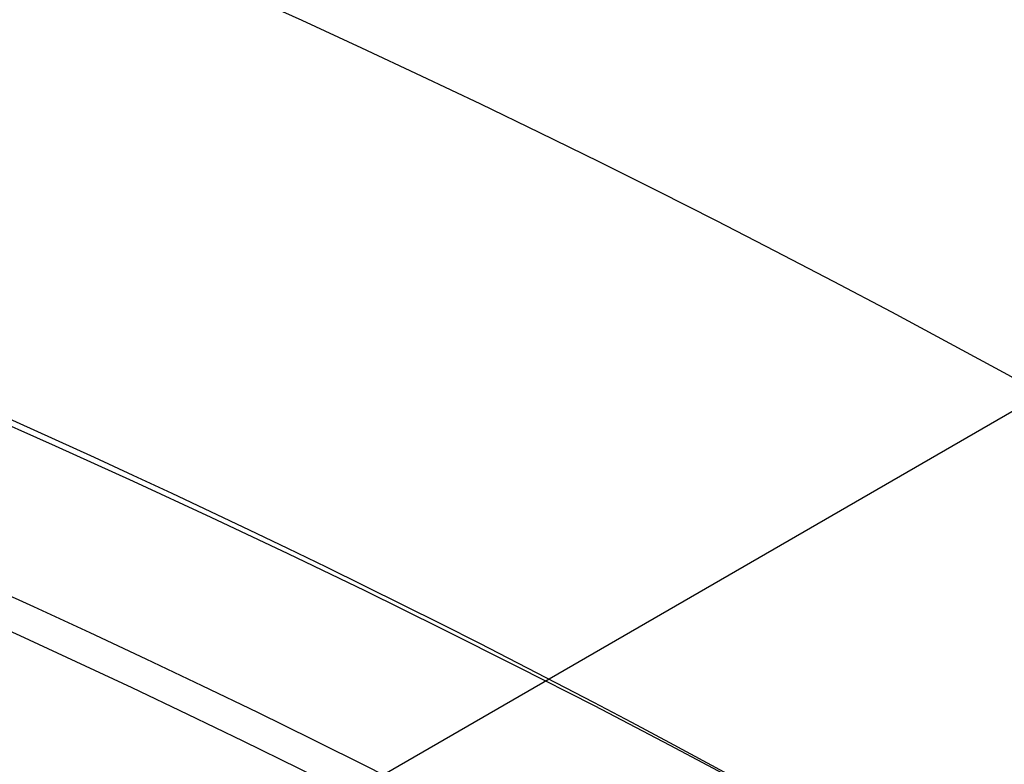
# Model space of a CAD drawing. Extents: x 12963 to 14406, y -2067 to -815.
# Tile 31 of 68: x 13700.67 to 13704.5, y -1579.08 to -1576.18. Entities that reach past the tile are written whole.
import ezdxf

# ---------------------------------------------------------------- set-up
doc = ezdxf.new("R2010")
doc.units = 0
doc.layers.get('0').update_dxf_attribs({"linetype": 'CONTINUOUS'})
doc.layers.add('COLOR', color=7, linetype='CONTINUOUS')

msp = doc.modelspace()

# ---------------------------------------------------------------- linework, layer by layer
msp.add_line((13705.95651096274, -1576.880930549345, 105.1250029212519), (13640.22927284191, -1614.828569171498, 105.1250029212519))
at = {"extrusion": (-0.224951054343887, -5.021987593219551e-14, 0.9743700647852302)}
msp.add_lwpolyline([(1579.050342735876, 13285.98414659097), (1578.539793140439, 13286.29311498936), (1578.031247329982, 13286.60677970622), (1577.524765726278, 13286.92512177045), (1577.020408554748, 13287.24812113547), (1576.518235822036, 13287.57575668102), (1576.018307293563, 13287.90800621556), (1575.520682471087, 13288.2448464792), (1575.025420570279, 13288.58625314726), (1574.532580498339, 13288.93220083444), (1574.042220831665, 13289.28266309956), (1573.554399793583, 13289.63761245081), (1573.069175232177, 13289.99702035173), (1572.586604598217, 13290.36085722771), (1572.106744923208, 13290.72909247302), (1571.629652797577, 13291.10169445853), (1571.155384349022, 13291.47863053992), (1570.683995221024, 13291.85986706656), (1570.215540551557, 13292.24536939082), (1569.750074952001, 13292.63510187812), (1569.287652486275, 13293.02902791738), (1568.828326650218, 13293.42710993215), (1568.372150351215, 13293.8293093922), (1567.919175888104, 13294.23558682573), (1567.469454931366, 13294.64590183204), (1567.023038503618, 13295.06021309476), (1566.579976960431, 13295.47847839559), (1566.140319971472, 13295.90065462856), (1565.704116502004, 13296.32669781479), (1565.271414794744, 13296.75656311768), (1564.842262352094, 13297.19020485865), (1564.41670591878, 13297.62757653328), (1563.99479146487, 13298.06863082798), (1563.57656416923, 13298.51331963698), (1563.162068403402, 13298.9615940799), (1562.751347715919, 13299.41340451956), (1562.344444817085, 13299.86870058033), (1561.941401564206, 13300.32743116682), (1561.542258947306, 13300.7895444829), (1561.147057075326, 13301.2549880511), (1560.755835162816, 13301.7237087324), (1560.368631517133, 13302.19565274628), (1559.985483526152, 13302.67076569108), (1559.606427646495, 13303.1489925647), (1559.231499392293, 13303.63027778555), (1558.860733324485, 13304.11456521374), (1558.494163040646, 13304.60179817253), (1558.131821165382, 13305.09191947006), (1557.773739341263, 13305.58487142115), (1557.419948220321, 13306.08059586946), (1557.070477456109, 13306.5790342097), (1556.725355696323, 13307.08012741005), (1556.384610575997, 13307.58381603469), (1556.048268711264, 13308.09004026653), (1555.716355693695, 13308.59873992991), (1555.388896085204, 13309.10985451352), (1555.065913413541, 13309.62332319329), (1554.747430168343, 13310.13908485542), (1554.433467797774, 13310.65707811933), (1554.124046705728, 13311.17724136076), (1553.81918624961, 13311.69951273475), (1553.518904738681, 13312.2238301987), (1553.223219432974, 13312.7501315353), (1552.932146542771, 13313.27835437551), (1552.645701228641, 13313.80843622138), (1552.36389760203, 13314.34031446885), (1552.086748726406, 13314.87392643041), (1551.814266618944, 13315.40920935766), (1551.546462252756, 13315.94610046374), (1551.283345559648, 13316.48453694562), (1551.024925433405, 13317.02445600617), (1550.7712097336, 13317.56579487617), (1550.522205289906, 13318.10849083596), (1550.277917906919, 13318.65248123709), (1550.038352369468, 13319.19770352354), (1549.80351244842, 13319.74409525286), (1549.573400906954, 13320.29159411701), (1549.348019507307, 13320.8401379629), (1549.127369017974, 13321.38966481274), (1548.911449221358, 13321.94011288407), (1548.700258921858, 13322.49142060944), (1548.493795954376, 13323.04352665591), (1548.292057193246, 13323.59636994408), (1548.095038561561, 13324.14988966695), (1547.902735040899, 13324.70402530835), (1547.715140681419, 13325.25871666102), (1547.532248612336, 13325.81390384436), (1547.354051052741, 13326.36952732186), (1547.180539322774, 13326.92552791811), (1547.011703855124, 13327.48184683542), (1546.847534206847, 13328.03842567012), (1546.688019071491, 13328.59520642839), (1546.533146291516, 13329.15213154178), (1546.38290287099, 13329.70914388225), (1546.237274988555, 13330.26618677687), (1546.096248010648, 13330.82320402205), (1545.959806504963, 13331.38013989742), (1545.827934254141, 13331.93693917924), (1545.700614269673, 13332.49354715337), (1545.57782880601, 13333.04990962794), (1545.459559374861, 13333.6059729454), (1545.345786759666, 13334.16168399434), (1545.236491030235, 13334.71699022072), (1545.131651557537, 13335.27183963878), (1545.031247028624, 13335.82618084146), (1544.935255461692, 13336.37996301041), (1544.843654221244, 13336.93313592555), (1544.756420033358, 13337.48564997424), (1544.673529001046, 13338.03745615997), (1544.594956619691, 13338.5885061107), (1544.520677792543, 13339.13875208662), (1544.450666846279, 13339.68814698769), (1544.384897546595, 13340.2366443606), (1544.323343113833, 13340.78419840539), (1544.265976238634, 13341.33076398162), (1544.21276909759, 13341.87629661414), (1544.163693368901, 13342.42075249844), (1544.118720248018, 13342.96408850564), (1544.077820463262, 13343.506262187), (1544.040964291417, 13344.04723177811), (1544.008121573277, 13344.58695620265), (1543.979261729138, 13345.12539507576), (1543.95435377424, 13345.66250870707), (1543.933366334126, 13346.19825810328), (1543.91626765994, 13346.73260497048), (1543.90302564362, 13347.26551171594), (1543.893607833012, 13347.79694144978), (1543.887981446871, 13348.32685798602), (1543.886113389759, 13348.8552258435), (1543.887912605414, 13349.37376676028), (1543.893331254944, 13349.89379999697), (1543.902400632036, 13350.41529203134), (1543.915151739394, 13350.93820868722), (1543.931615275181, 13351.46251513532), (1543.951821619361, 13351.98817589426), (1543.975800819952, 13352.51515483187), (1544.003582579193, 13353.04341516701), (1544.035196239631, 13353.57291947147), (1544.070670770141, 13354.10362967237), (1544.110034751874, 13354.6355070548), (1544.153316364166, 13355.16851226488), (1544.200543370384, 13355.7026053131), (1544.25174310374, 13356.23774557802), (1544.306942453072, 13356.77389181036), (1544.36616784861, 13357.3110021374), (1544.429445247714, 13357.84903406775), (1544.496800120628, 13358.38794449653), (1544.568257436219, 13358.92768971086), (1544.643841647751, 13359.46822539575), (1544.723576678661, 13360.00950664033), (1544.807485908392, 13360.55148794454), (1544.895592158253, 13361.09412322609), (1544.987917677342, 13361.63736582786), (1545.084484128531, 13362.18116852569), (1545.185312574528, 13362.72548353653), (1545.290423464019, 13363.27026252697), (1545.399836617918, 13363.81545662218), (1545.513571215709, 13364.36101641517), (1545.631645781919, 13364.90689197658), (1545.754078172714, 13365.45303286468), (1545.880885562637, 13365.99938813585), (1546.012084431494, 13366.54590635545), (1546.147690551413, 13367.09253560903), (1546.287718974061, 13367.63922351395), (1546.432184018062, 13368.18591723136), (1546.581099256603, 13368.73256347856), (1546.73447750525, 13369.27910854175), (1546.892330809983, 13369.82549828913), (1547.054670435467, 13370.37167818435), (1547.221506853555, 13370.91759330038), (1547.392849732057, 13371.46318833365), (1547.568707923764, 13372.00840761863), (1547.749089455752, 13372.55319514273), (1547.934001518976, 13373.09749456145), (1548.123450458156, 13373.64124921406), (1548.317441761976, 13374.1844021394), (1548.515980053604, 13374.72689609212), (1548.719069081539, 13375.26867355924), (1548.926711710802, 13375.80967677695), (1549.138909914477, 13376.34984774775), (1549.355664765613, 13376.8891282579), (1549.576976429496, 13377.42745989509), (1549.802844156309, 13377.96478406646), (1550.033266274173, 13378.5010420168), (1550.268240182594, 13379.03617484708), (1550.507762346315, 13379.57012353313), (1550.751828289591, 13380.10282894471), (1551.00043259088, 13380.63423186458), (1551.253568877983, 13381.16427300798), (1551.511229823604, 13381.6928930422), (1551.773407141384, 13382.22003260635), (1552.040091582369, 13382.74563233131), (1552.311272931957, 13383.26963285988), (1552.586940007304, 13383.79197486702), (1552.86708065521, 13384.31259908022), (1553.151681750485, 13384.83144630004), (1553.440729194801, 13385.34845742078), (1553.734207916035, 13385.8635734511), (1554.032101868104, 13386.37673553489), (1554.334394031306, 13386.88788497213), (1554.641066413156, 13387.39696323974), (1554.952100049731, 13387.9039120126), (1555.267475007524, 13388.40867318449), (1555.587170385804, 13388.91118888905), (1555.911164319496, 13389.41140152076), (1556.239433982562, 13389.90925375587), (1556.571955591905, 13390.40468857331), (1556.908704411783, 13390.89764927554), (1557.249654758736, 13391.38807950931), (1557.594780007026, 13391.87592328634), (1557.94405259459, 13392.36112500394), (1558.297444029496, 13392.84362946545), (1558.654924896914, 13393.32338190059), (1559.016464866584, 13393.80032798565), (1559.38203270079, 13394.2744138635), (1559.751596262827, 13394.74558616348), (1560.12512252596, 13395.21379202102), (1560.502577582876, 13395.67897909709), (1560.883926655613, 13396.14109559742), (1561.269134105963, 13396.60009029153), (1561.658163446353, 13397.05591253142), (1562.050977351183, 13397.50851227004), (1562.447537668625, 13397.95784007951), (1562.847805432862, 13398.403847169), (1563.251740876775, 13398.84648540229), (1563.659303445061, 13399.28570731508), (1564.070451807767, 13399.72146613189), (1564.485143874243, 13400.15371578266), (1564.903336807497, 13400.58241091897), (1565.324987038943, 13401.0075069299), (1565.750050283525, 13401.42895995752), (1566.178481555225, 13401.84672691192), (1566.610235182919, 13402.26076548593), (1567.045264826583, 13402.67103416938), (1567.483523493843, 13403.0774922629), (1567.924963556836, 13403.48009989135), (1568.369536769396, 13403.87881801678), (1568.817194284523, 13404.27360845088), (1569.267886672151, 13404.6644338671), (1569.721563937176, 13405.05125781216), (1570.178175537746, 13405.43404471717), (1570.637670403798, 13405.81275990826), (1571.099996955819, 13406.18736961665), (1571.565103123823, 13406.55784098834), (1572.032936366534, 13406.9241420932), (1572.503443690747, 13407.28624193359), (1572.976571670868, 13407.64411045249), (1573.452266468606, 13407.99771854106), (1573.930473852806, 13408.34703804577), (1574.411139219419, 13408.69204177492), (1574.894207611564, 13409.03270350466), (1575.379623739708, 13409.36899798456), (1575.867332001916, 13409.70090094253), (1576.357276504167, 13410.02838908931), (1576.849401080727, 13410.3514401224), (1577.343649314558, 13410.67003272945), (1577.839964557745, 13410.98414659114)], dxfattribs=at)
at = {"extrusion": (-0.2249510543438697, 2.144614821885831e-14, 0.9743700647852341)}
msp.add_lwpolyline([(1579.357341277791, 13410.63037576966), (1578.843227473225, 13410.32278646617), (1578.33109990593, 13410.01044587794), (1577.821019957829, 13409.6933725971), (1577.31304882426, 13409.37158631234), (1576.807247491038, 13409.04510780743), (1576.303676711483, 13408.7139589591), (1575.80239698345, 13408.37816273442), (1575.303468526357, 13408.03774318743), (1574.806951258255, 13407.69272545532), (1574.312904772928, 13407.34313575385), (1573.821388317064, 13406.9890013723), (1573.332460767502, 13406.63035066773), (1572.846180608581, 13406.26721305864), (1572.362605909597, 13405.89961901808), (1571.881794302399, 13405.52760006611), (1571.403802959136, 13405.15118876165), (1570.928688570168, 13404.77041869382), (1570.456507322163, 13404.38532447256), (1569.987314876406, 13403.99594171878), (1569.521166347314, 13403.60230705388), (1569.058116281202, 13403.20445808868), (1568.598218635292, 13402.80243341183), (1568.141526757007, 13402.39627257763), (1567.688093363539, 13401.98601609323), (1567.237970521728, 13401.57170540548), (1566.791209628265, 13401.15338288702), (1566.34786139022, 13400.73109182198), (1565.907975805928, 13400.30487639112), (1565.471602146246, 13399.87478165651), (1565.038788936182, 13399.4408535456), (1564.609583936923, 13399.00313883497), (1564.184034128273, 13398.5616851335), (1563.762185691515, 13398.11654086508), (1563.344083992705, 13397.66775525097), (1562.929773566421, 13397.21537829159), (1562.519298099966, 13396.75946074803), (1562.11270041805, 13396.30005412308), (1561.71002246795, 13395.83721064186), (1561.311305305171, 13395.37098323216), (1560.916589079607, 13394.90142550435), (1560.525913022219, 13394.42859173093), (1560.139315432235, 13393.95253682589), (1559.756833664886, 13393.47331632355), (1559.37850411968, 13392.99098635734), (1559.004362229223, 13392.50560363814), (1558.634442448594, 13392.01722543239), (1558.268778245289, 13391.52590954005), (1557.90740208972, 13391.03171427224), (1557.550345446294, 13390.53469842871), (1557.197638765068, 13390.03492127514), (1556.849311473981, 13389.53244252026), (1556.50539197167, 13389.02732229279), (1556.165907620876, 13388.51962111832), (1555.830884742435, 13388.00939989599), (1555.50034860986, 13387.49671987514), (1555.174323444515, 13386.98164263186), (1554.852832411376, 13386.46423004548), (1554.53589761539, 13385.944544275), (1554.223540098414, 13385.42264773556), (1553.915779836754, 13384.89860307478), (1553.61263573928, 13384.37247314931), (1553.314125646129, 13383.8443210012), (1553.02026632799, 13383.31420983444), (1552.731073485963, 13382.78220299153), (1552.44656175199, 13382.24836393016), (1552.166744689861, 13381.71275619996), (1551.891634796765, 13381.17544341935), (1551.621243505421, 13380.63648925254), (1551.355581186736, 13380.09595738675), (1551.094657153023, 13379.55391150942), (1550.838479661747, 13379.01041528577), (1550.587055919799, 13378.46553233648), (1550.340392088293, 13377.91932621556), (1550.098493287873, 13377.37186038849), (1549.861363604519, 13376.82319821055), (1549.629006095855, 13376.27340290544), (1549.401422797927, 13375.72253754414), (1549.178614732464, 13375.17066502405), (1548.960581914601, 13374.61784804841), (1548.747323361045, 13374.06414910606), (1548.538837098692, 13373.50963045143), (1548.335120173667, 13372.95435408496), (1548.136168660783, 13372.39838173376), (1547.941977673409, 13371.84177483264), (1547.752541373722, 13371.28459450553), (1547.567852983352, 13370.7269015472), (1547.38790479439, 13370.16875640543), (1547.212688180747, 13369.61021916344), (1547.042193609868, 13369.05134952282), (1546.876410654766, 13368.49220678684), (1546.715328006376, 13367.93284984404), (1546.558933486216, 13367.37333715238), (1546.407214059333, 13366.81372672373), (1546.260155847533, 13366.25407610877), (1546.117744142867, 13365.69444238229), (1545.979963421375, 13365.13488212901), (1545.846797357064, 13364.57545142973), (1545.718228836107, 13364.01620584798), (1545.594239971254, 13363.45720041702), (1545.474812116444, 13362.89848962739), (1545.359925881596, 13362.34012741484), (1545.249561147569, 13361.78216714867), (1545.143697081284, 13361.22466162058), (1545.042312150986, 13360.66766303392), (1544.945384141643, 13360.11122299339), (1544.852890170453, 13359.55539249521), (1544.764806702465, 13359.0002219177), (1544.681109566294, 13358.44576101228), (1544.601773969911, 13357.892058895), (1544.526774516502, 13357.33916403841), (1544.456085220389, 13356.78712426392), (1544.38967952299, 13356.2359867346), (1544.327530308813, 13355.68579794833), (1544.269609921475, 13355.13660373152), (1544.215890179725, 13354.58844923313), (1544.166342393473, 13354.04137891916), (1544.120937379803, 13353.49543656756), (1544.079645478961, 13352.95066526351), (1544.042436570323, 13352.40710739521), (1544.009280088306, 13351.86480464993), (1543.980145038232, 13351.32379801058), (1543.955000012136, 13350.7841277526), (1543.933813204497, 13350.24583344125), (1543.91655242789, 13349.70895392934), (1543.903185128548, 13349.17352735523), (1543.89367840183, 13348.63959114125), (1543.887999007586, 13348.10718199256), (1543.886113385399, 13347.57633589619), (1543.887865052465, 13347.06469261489), (1543.893140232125, 13346.55159596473), (1543.901968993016, 13346.03707813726), (1543.914381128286, 13345.52117194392), (1543.93040614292, 13345.00391081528), (1543.950073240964, 13344.48532880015), (1543.973411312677, 13343.96546056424), (1544.000448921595, 13343.44434138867), (1544.031214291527, 13342.92200716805), (1544.06573529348, 13342.39849440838), (1544.104039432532, 13341.87384022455), (1544.146153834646, 13341.34808233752), (1544.192105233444, 13340.82125907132), (1544.241919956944, 13340.29340934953), (1544.295623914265, 13339.76457269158), (1544.353242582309, 13339.23478920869), (1544.414800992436, 13338.70409959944), (1544.480323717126, 13338.17254514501), (1544.54983485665, 13337.64016770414), (1544.623358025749, 13337.1070097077), (1544.700916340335, 13336.5731141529), (1544.78253240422, 13336.0385245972), (1544.868228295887, 13335.50328515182), (1544.958025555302, 13334.96744047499), (1545.051945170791, 13334.43103576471), (1545.150007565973, 13333.89411675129), (1545.252232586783, 13333.35672968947), (1545.358639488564, 13332.81892135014), (1545.46924692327, 13332.28073901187), (1545.584072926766, 13331.74223045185), (1545.703134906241, 13331.2034439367), (1545.826449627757, 13330.66442821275), (1545.954033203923, 13330.12523249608), (1546.08590108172, 13329.58590646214), (1546.222068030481, 13329.0465002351), (1546.36254813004, 13328.5070643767), (1546.507354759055, 13327.96764987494), (1546.656500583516, 13327.42830813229), (1546.80999754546, 13326.88909095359), (1546.967856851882, 13326.35005053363), (1547.130088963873, 13325.8112394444), (1547.296703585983, 13325.27271062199), (1547.467709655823, 13324.73451735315), (1547.643115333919, 13324.19671326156), (1547.822927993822, 13323.65935229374), (1548.007154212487, 13323.1224887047), (1548.195799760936, 13322.58617704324), (1548.388869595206, 13322.05047213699), (1548.586367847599, 13321.51542907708), (1548.788297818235, 13320.98110320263), (1548.994661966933, 13320.44755008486), (1549.20546190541, 13319.914825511), (1549.420698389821, 13319.38298546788), (1549.640371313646, 13318.8520861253), (1549.864479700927, 13318.32218381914), (1550.093021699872, 13317.79333503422), (1550.325994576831, 13317.26559638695), (1550.563394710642, 13316.73902460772), (1550.805217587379, 13316.21367652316), (1551.051457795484, 13315.68960903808), (1551.302109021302, 13315.16687911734), (1551.557164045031, 13314.64554376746), (1551.816614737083, 13314.12566001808), (1552.080452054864, 13313.60728490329), (1552.348666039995, 13313.09047544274), (1552.62124581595, 13312.57528862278), (1552.898179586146, 13312.06178137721), (1553.179454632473, 13311.55001056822), (1553.465057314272, 13311.040032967), (1553.754973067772, 13310.5319052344), (1554.049186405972, 13310.02568390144), (1554.347680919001, 13309.52142534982), (1554.650439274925, 13309.01918579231), (1554.957443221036, 13308.51902125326), (1555.268673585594, 13308.02098754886), (1555.584110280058, 13307.5251402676), (1555.903732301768, 13307.03153475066), (1556.227517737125, 13306.54022607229), (1556.555443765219, 13306.05126902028), (1556.887486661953, 13305.56471807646), (1557.223621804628, 13305.08062739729), (1557.563823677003, 13304.59905079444), (1557.90806587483, 13304.12004171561), (1558.256321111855, 13303.6436532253), (1558.608561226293, 13303.16993798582), (1558.964757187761, 13302.69894823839), (1559.324879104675, 13302.23073578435), (1559.688896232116, 13301.76535196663), (1560.056776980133, 13301.30284765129), (1560.428488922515, 13300.8432732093), (1560.803998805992, 13300.38667849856), (1561.183272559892, 13299.93311284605), (1561.566275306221, 13299.48262503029), (1561.952971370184, 13299.035263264), (1562.34332429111, 13298.59107517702), (1562.737296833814, 13298.15010779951), (1563.134851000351, 13297.71240754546), (1563.535948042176, 13297.27802019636), (1563.940548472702, 13296.84699088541), (1564.348612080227, 13296.41936408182), (1564.760097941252, 13295.99518357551), (1565.174964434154, 13295.57449246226), (1565.593169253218, 13295.15733312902), (1566.014669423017, 13294.74374723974), (1566.439421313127, 13294.33377572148), (1566.867380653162, 13293.92745875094), (1567.298502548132, 13293.52483574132), (1567.732741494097, 13293.12594532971), (1568.170051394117, 13292.73082536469), (1568.610385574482, 13292.33951289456), (1569.053696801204, 13291.95204415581), (1569.499937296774, 13291.56845456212), (1569.949058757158, 13291.18877869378), (1570.401012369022, 13290.81305028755), (1570.855748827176, 13290.44130222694), (1571.313218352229, 13290.07356653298), (1571.773370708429, 13289.70987435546), (1572.236155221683, 13289.35025596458), (1572.701520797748, 13288.99474074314), (1573.16941594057, 13288.64335717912), (1573.639788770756, 13288.29613285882), (1574.112587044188, 13287.95309446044), (1574.587758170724, 13287.61426774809), (1575.065249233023, 13287.27967756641), (1575.545007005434, 13286.94934783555), (1576.026977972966, 13286.62330154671), (1576.511108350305, 13286.30156075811), (1576.997344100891, 13285.98414659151)], dxfattribs=at)
msp.add_lwpolyline([(13704.36163532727, -1579.643336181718), (13704.07206855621, -1579.480352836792), (13703.78119342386, -1579.319679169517), (13703.48903046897, -1579.161323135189), (13703.19560023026, -1579.005292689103), (13702.90092324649, -1578.851595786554), (13702.60502005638, -1578.70024038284), (13702.30791119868, -1578.551234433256), (13702.00961721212, -1578.404585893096), (13701.71015863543, -1578.260302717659), (13701.40955600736, -1578.118392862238), (13701.10782986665, -1577.97886428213), (13700.80500075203, -1577.841724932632), (13700.50108920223, -1577.706982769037)])
at = {"extrusion": (0, 0, -1)}
for centre, radius, start, end in [((-13684.04743158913, -1614.828569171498, -259.6250029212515), 65.00000000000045, 329.9999999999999, 149.9999999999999), ((-13684.04743158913, -1614.828569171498, -89.37470231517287), 70.9424557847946, 330.0000000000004, 150.0000000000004), ((-13684.04743158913, -1614.828569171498, -46.50000292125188), 70.9424557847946, 330.0000000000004, 150.0000000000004), ((-13684.04743158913, -1614.828569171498, -259.6250029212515), 64, 330.0000000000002, 150.0000000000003), ((-13684.04743158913, -1614.828569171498, -88.12500292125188), 52.09123273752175, 330.0000000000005, 150.0000000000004), ((-13684.04743158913, -1614.828569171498, -62.12500292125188), 47.03455676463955, 330.0000000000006, 150.0000000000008), ((-13684.04743158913, -1614.828569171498, -199.6250029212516), 39.9999999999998, 330.0000000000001, 150.0000000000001)]:
    msp.add_arc(centre, radius, start, end, dxfattribs=at)
for centre, radius, start, end in [((13684.04743158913, -1614.828569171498, 89.37470231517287), 73.2424557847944, 29.99999999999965, 209.9999999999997), ((13684.04743158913, -1614.828569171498, 46.50000292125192), 71.74245578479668, 52.49999999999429, 187.5000000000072), ((13684.04743163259, -1614.828569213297, 88.63012703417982), 71.44457953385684, 30.00000004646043, 209.9999999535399), ((13684.04743158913, -1614.828569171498, 89.05580518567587), 71.21139006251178, 29.99999999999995, 210.0000000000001), ((13684.04743158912, -1614.828569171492, 88.1250029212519), 70.93945536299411, 74.99999999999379, 165.0000000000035), ((13684.04743158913, -1614.828569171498, 67.93735261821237), 70.94245578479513, 30.00000000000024, 73.72660024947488), ((13684.04743158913, -1614.828569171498, 245.6831232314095), 65.00000000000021, 29.99999999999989, 209.9999999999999), ((13684.04743158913, -1614.828569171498, 245.6831232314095), 64.00000000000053, 29.99999999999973, 209.9999999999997), ((13684.04743158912, -1614.828569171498, 211.3914713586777), 58.0132689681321, 29.99999999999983, 210), ((13684.04743158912, -1614.828569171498, 212.0545527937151), 57.26209357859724, 30.00000000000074, 209.9999999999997), ((13684.04743158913, -1614.828569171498, 67.12500292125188), 53.58193971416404, 29.99999999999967, 209.9999999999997), ((13684.04743158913, -1614.828569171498, 65.62055118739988), 53.58193971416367, 29.99999999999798, 209.999999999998), ((13684.04743158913, -1614.828569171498, 67.12500292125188), 52.0912327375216, 29.99999999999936, 209.9999999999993), ((13684.04743158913, -1614.828569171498, 77.62500292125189), 52.09123273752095, 29.99999999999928, 209.9999999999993), ((13684.04743158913, -1614.828569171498, 105.1250029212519), 43.81815874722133, 30.00000000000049, 210.0000000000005), ((13684.04743158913, -1614.828569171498, 52.53957701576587), 42.50584972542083, 30.00000000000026, 210.0000000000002), ((13684.04743158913, -1614.828569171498, 51.125002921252), 40.62840747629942, 59.99999999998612, 90.00000000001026), ((13684.04743158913, -1614.828569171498, 200.6250029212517), 39.87443803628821, 30.00000000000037, 210.0000000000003), ((13684.04743158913, -1614.828569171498, 89.37470231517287), 73.24245578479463, 209.9999999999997, 29.99999999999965)]:
    msp.add_arc(centre, radius, start, end)
at = {"layer": 'COLOR', "extrusion": (0, 0, -1)}
for centre, radius, start, end in [((-13684.04743872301, -1614.828586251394, 10.54089386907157), 152.392098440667, 333.3815781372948, 153.3815781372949), ((-13684.04743872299, -1614.828586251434, -22.44590218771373), 75.00000000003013, 63.38157813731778, 153.3815781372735), ((-13684.04743872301, -1614.828586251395, -32.97295255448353), 75.00000000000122, 63.38157813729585, 243.3815781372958), ((-13684.04743872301, -1614.828586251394, -18.68835025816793), 83.81579491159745, 333.3815781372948, 153.3815781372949), ((-13684.047438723, -1614.828586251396, -43.50000292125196), 73.00000000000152, 63.38157813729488, 243.3815781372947), ((-13684.047438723, -1614.828586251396, -43.50000292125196), 73.00000000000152, 63.38157813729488, 243.3815781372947), ((-13684.04743872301, -1614.828586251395, -33.3991820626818), 73.00000000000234, 63.3815781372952, 243.3815781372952), ((-13684.04743872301, -1614.828586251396, -43.50000292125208), 75.00000000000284, 63.38157813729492, 243.3815781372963), ((-13684.04743872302, -1614.828586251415, -26.2000005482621), 61.09154780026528, 333.3815781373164, 153.3815781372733), ((-13684.04743872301, -1614.828586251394, 10.54089386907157), 152.3920984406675, 153.3815781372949, 333.3815781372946), ((-13684.05554107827, -1614.824543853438, -28.2000005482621), 59.50000000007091, 333.3815781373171, 153.3815781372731), ((-13684.05554107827, -1614.824543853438, -26.2000005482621), 59.50000000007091, 333.3815781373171, 153.3815781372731), ((-13684.04743872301, -1614.828586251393, -43.50000292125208), 75.00000000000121, 243.3815781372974, 63.38157813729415), ((-13684.04743872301, -1614.828586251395, -32.97295255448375), 74.9999999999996, 243.3815781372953, 63.38157813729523), ((-13684.047438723, -1614.828586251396, -43.50000292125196), 73.0000000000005, 243.3815781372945, 63.38157813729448), ((-13684.047438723, -1614.828586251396, -43.50000292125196), 73.0000000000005, 243.3815781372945, 63.38157813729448), ((-13684.04743872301, -1614.828586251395, -33.39918206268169), 72.99999999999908, 243.3815781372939, 63.38157813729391), ((-13684.05554107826, -1614.824543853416, -27.2000005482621), 59.5000000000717, 333.381578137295, 153.381578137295), ((-13684.05554107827, -1614.824543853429, -38.60000054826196), 35.0000000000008, 333.3815781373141, 153.3815781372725), ((-13684.04743872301, -1614.828586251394, -18.68835025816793), 83.81579491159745, 153.3815781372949, 333.3815781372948)]:
    msp.add_arc(centre, radius, start, end, dxfattribs=at)
at = {"layer": 'COLOR'}
for centre, radius, start, end in [((13684.04743872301, -1614.828586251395, -35.79999945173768), 153, 26.61842186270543, 206.618421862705), ((13684.04743872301, -1614.828586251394, -11.46081713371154), 152.9999999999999, 26.61842186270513, 206.6184218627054), ((13684.04743872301, -1614.828586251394, -23.63040829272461), 153.0000000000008, 26.61842186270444, 206.6184218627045), ((13684.047438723, -1614.828586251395, -10.90949982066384), 152.8342956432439, 26.61842186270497, 206.6184218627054), ((13684.04743872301, -1614.828586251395, -35.79999945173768), 150, 26.61842186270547, 206.618421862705), ((13684.04743872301, -1614.828586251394, -11.46081713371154), 153, 206.6184218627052, 26.6184218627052), ((13684.04743872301, -1614.828586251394, -35.79999945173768), 153, 206.6184218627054, 26.61842186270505), ((13684.04743872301, -1614.828586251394, -23.63040829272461), 153.0000000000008, 206.618421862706, 26.61842186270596), ((13684.047438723, -1614.828586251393, -10.90949982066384), 152.8342956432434, 206.6184218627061, 26.61842186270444), ((13684.04743872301, -1614.828586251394, -35.79999945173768), 150, 206.6184218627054, 26.61842186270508)]:
    msp.add_arc(centre, radius, start, end, dxfattribs=at)

doc.saveas('drawing.dxf')
